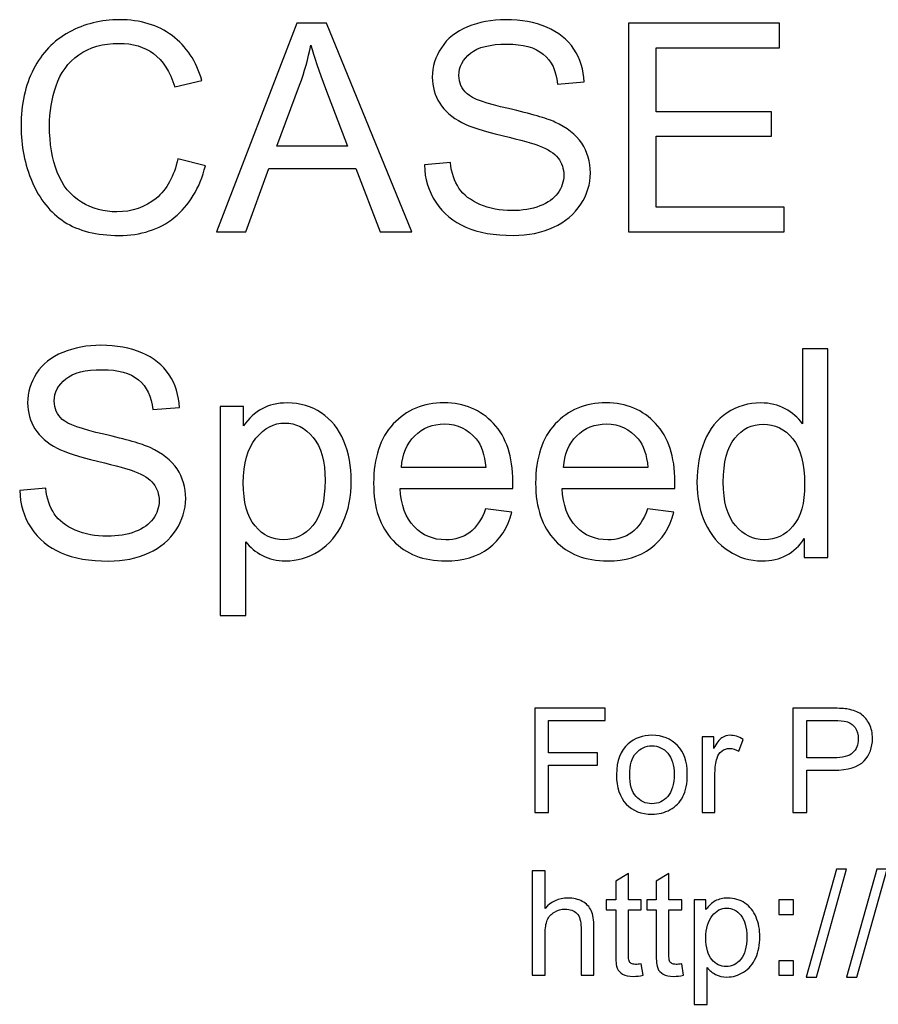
# Model space of a CAD drawing. Header units: inches. Extents: x -3.1 to 14.9, y -9.8 to 5.5.
# Tile 37 of 56: x 7.4 to 8.4, y 4.4 to 5.5. Entities that reach past the tile are written whole.
import ezdxf

# ---------------------------------------------------------------- set-up
doc = ezdxf.new("R2010")
doc.units = ezdxf.units.IN
doc.header["$MEASUREMENT"] = 0
doc.layers.add('Layer 1', color=7, linetype='Continuous')

msp = doc.modelspace()

# ---------------------------------------------------------------- linework, layer by layer
at = {"layer": 'Layer 1', "color": 250}
for points, knots in [([(7.6258, 5.3699), (7.6258, 5.3699), (7.6574, 5.3619), (7.6574, 5.3619), (7.6574, 5.3619), (7.6508, 5.3361), (7.6389, 5.3163), (7.6217, 5.3026), (7.6217, 5.3026), (7.6045, 5.289), (7.5835, 5.2822), (7.5586, 5.2822), (7.5586, 5.2822), (7.5329, 5.2822), (7.512, 5.2874), (7.4959, 5.2979), (7.4959, 5.2979), (7.4798, 5.3084), (7.4675, 5.3236), (7.4591, 5.3434), (7.4591, 5.3434), (7.4507, 5.3633), (7.4465, 5.3846), (7.4465, 5.4074), (7.4465, 5.4074), (7.4465, 5.4322), (7.4512, 5.4539), (7.4607, 5.4724), (7.4607, 5.4724), (7.4702, 5.4909), (7.4837, 5.5049), (7.5013, 5.5146), (7.5013, 5.5146), (7.5188, 5.5242), (7.538, 5.5289), (7.5591, 5.5289), (7.5591, 5.5289), (7.583, 5.5289), (7.603, 5.5229), (7.6193, 5.5107), (7.6193, 5.5107), (7.6356, 5.4986), (7.6469, 5.4815), (7.6533, 5.4594), (7.6533, 5.4594), (7.6533, 5.4594), (7.6223, 5.4521), (7.6223, 5.4521), (7.6223, 5.4521), (7.6167, 5.4695), (7.6087, 5.4821), (7.5981, 5.4901), (7.5981, 5.4901), (7.5876, 5.498), (7.5744, 5.5019), (7.5584, 5.5019), (7.5584, 5.5019), (7.5401, 5.5019), (7.5248, 5.4976), (7.5125, 5.4888), (7.5125, 5.4888), (7.5001, 5.4799), (7.4915, 5.4682), (7.4865, 5.4533), (7.4865, 5.4533), (7.4815, 5.4386), (7.479, 5.4233), (7.479, 5.4076), (7.479, 5.4076), (7.479, 5.3872), (7.482, 5.3696), (7.4879, 5.3544), (7.4879, 5.3544), (7.4938, 5.3393), (7.503, 5.3279), (7.5155, 5.3204), (7.5155, 5.3204), (7.528, 5.3129), (7.5415, 5.3092), (7.556, 5.3092), (7.556, 5.3092), (7.5737, 5.3092), (7.5886, 5.3143), (7.6009, 5.3245), (7.6009, 5.3245), (7.6132, 5.3347), (7.6215, 5.3499), (7.6258, 5.3699)], [0, 0, 0, 0, 0.043478, 0.043478, 0.043478, 0.043478, 0.086957, 0.086957, 0.086957, 0.086957, 0.130435, 0.130435, 0.130435, 0.130435, 0.173913, 0.173913, 0.173913, 0.173913, 0.217391, 0.217391, 0.217391, 0.217391, 0.26087, 0.26087, 0.26087, 0.26087, 0.304348, 0.304348, 0.304348, 0.304348, 0.347826, 0.347826, 0.347826, 0.347826, 0.391304, 0.391304, 0.391304, 0.391304, 0.434783, 0.434783, 0.434783, 0.434783, 0.478261, 0.478261, 0.478261, 0.478261, 0.521739, 0.521739, 0.521739, 0.521739, 0.565217, 0.565217, 0.565217, 0.565217, 0.608696, 0.608696, 0.608696, 0.608696, 0.652174, 0.652174, 0.652174, 0.652174, 0.695652, 0.695652, 0.695652, 0.695652, 0.73913, 0.73913, 0.73913, 0.73913, 0.782609, 0.782609, 0.782609, 0.782609, 0.826087, 0.826087, 0.826087, 0.826087, 0.869565, 0.869565, 0.869565, 0.869565, 0.913043, 0.913043, 0.913043, 0.913043, 1, 1, 1, 1]), ([(7.9079, 5.3629), (7.9079, 5.3629), (7.9377, 5.3656), (7.9377, 5.3656), (7.9377, 5.3656), (7.9391, 5.3536), (7.9424, 5.3438), (7.9475, 5.3362), (7.9475, 5.3362), (7.9527, 5.3285), (7.9607, 5.3223), (7.9715, 5.3176), (7.9715, 5.3176), (7.9824, 5.3129), (7.9946, 5.3106), (8.0081, 5.3106), (8.0081, 5.3106), (8.0202, 5.3106), (8.0308, 5.3123), (8.04, 5.3159), (8.04, 5.3159), (8.0493, 5.3195), (8.0561, 5.3244), (8.0606, 5.3306), (8.0606, 5.3306), (8.0651, 5.3369), (8.0674, 5.3437), (8.0674, 5.3511), (8.0674, 5.3511), (8.0674, 5.3586), (8.0653, 5.3651), (8.0609, 5.3707), (8.0609, 5.3707), (8.0565, 5.3763), (8.0494, 5.3809), (8.0394, 5.3847), (8.0394, 5.3847), (8.033, 5.3872), (8.0189, 5.3911), (7.9969, 5.3964), (7.9969, 5.3964), (7.975, 5.4017), (7.9596, 5.4066), (7.9509, 5.4113), (7.9509, 5.4113), (7.9395, 5.4172), (7.931, 5.4247), (7.9254, 5.4335), (7.9254, 5.4335), (7.9198, 5.4423), (7.917, 5.4522), (7.917, 5.4632), (7.917, 5.4632), (7.917, 5.4752), (7.9204, 5.4865), (7.9273, 5.4969), (7.9273, 5.4969), (7.9341, 5.5074), (7.9441, 5.5154), (7.9572, 5.5208), (7.9572, 5.5208), (7.9704, 5.5262), (7.9849, 5.5289), (8.001, 5.5289), (8.001, 5.5289), (8.0187, 5.5289), (8.0343, 5.5261), (8.0478, 5.5204), (8.0478, 5.5204), (8.0613, 5.5147), (8.0717, 5.5063), (8.079, 5.4953), (8.079, 5.4953), (8.0862, 5.4842), (8.0901, 5.4717), (8.0907, 5.4577), (8.0907, 5.4577), (8.0907, 5.4577), (8.0604, 5.4554), (8.0604, 5.4554), (8.0604, 5.4554), (8.0588, 5.4704), (8.0533, 5.4819), (8.0439, 5.4896), (8.0439, 5.4896), (8.0345, 5.4973), (8.0206, 5.5011), (8.0023, 5.5011), (8.0023, 5.5011), (7.9832, 5.5011), (7.9693, 5.4976), (7.9605, 5.4906), (7.9605, 5.4906), (7.9518, 5.4836), (7.9474, 5.4752), (7.9474, 5.4653), (7.9474, 5.4653), (7.9474, 5.4567), (7.9505, 5.4497), (7.9567, 5.4442), (7.9567, 5.4442), (7.9628, 5.4386), (7.9786, 5.4329), (8.0043, 5.4272), (8.0043, 5.4272), (8.03, 5.4213), (8.0476, 5.4163), (8.0571, 5.4119), (8.0571, 5.4119), (8.071, 5.4055), (8.0813, 5.3974), (8.0879, 5.3876), (8.0879, 5.3876), (8.0945, 5.3778), (8.0978, 5.3664), (8.0978, 5.3537), (8.0978, 5.3537), (8.0978, 5.3409), (8.0942, 5.329), (8.0869, 5.3178), (8.0869, 5.3178), (8.0796, 5.3066), (8.0692, 5.2978), (8.0556, 5.2916), (8.0556, 5.2916), (8.042, 5.2853), (8.0266, 5.2822), (8.0096, 5.2822), (8.0096, 5.2822), (7.988, 5.2822), (7.9699, 5.2853), (7.9554, 5.2917), (7.9554, 5.2917), (7.9408, 5.2979), (7.9293, 5.3074), (7.921, 5.3201), (7.921, 5.3201), (7.9127, 5.3327), (7.9083, 5.347), (7.9079, 5.3629)], [0, 0, 0, 0, 0.027778, 0.027778, 0.027778, 0.027778, 0.055556, 0.055556, 0.055556, 0.055556, 0.083333, 0.083333, 0.083333, 0.083333, 0.111111, 0.111111, 0.111111, 0.111111, 0.138889, 0.138889, 0.138889, 0.138889, 0.166667, 0.166667, 0.166667, 0.166667, 0.194444, 0.194444, 0.194444, 0.194444, 0.222222, 0.222222, 0.222222, 0.222222, 0.25, 0.25, 0.25, 0.25, 0.277778, 0.277778, 0.277778, 0.277778, 0.305556, 0.305556, 0.305556, 0.305556, 0.333333, 0.333333, 0.333333, 0.333333, 0.361111, 0.361111, 0.361111, 0.361111, 0.388889, 0.388889, 0.388889, 0.388889, 0.416667, 0.416667, 0.416667, 0.416667, 0.444444, 0.444444, 0.444444, 0.444444, 0.472222, 0.472222, 0.472222, 0.472222, 0.5, 0.5, 0.5, 0.5, 0.527778, 0.527778, 0.527778, 0.527778, 0.555556, 0.555556, 0.555556, 0.555556, 0.583333, 0.583333, 0.583333, 0.583333, 0.611111, 0.611111, 0.611111, 0.611111, 0.638889, 0.638889, 0.638889, 0.638889, 0.666667, 0.666667, 0.666667, 0.666667, 0.694444, 0.694444, 0.694444, 0.694444, 0.722222, 0.722222, 0.722222, 0.722222, 0.75, 0.75, 0.75, 0.75, 0.777778, 0.777778, 0.777778, 0.777778, 0.805556, 0.805556, 0.805556, 0.805556, 0.833333, 0.833333, 0.833333, 0.833333, 0.861111, 0.861111, 0.861111, 0.861111, 0.888889, 0.888889, 0.888889, 0.888889, 0.916667, 0.916667, 0.916667, 0.916667, 0.944444, 0.944444, 0.944444, 0.944444, 1, 1, 1, 1]), ([(7.6701, 5.2863), (7.6701, 5.2863), (7.7618, 5.5249), (7.7618, 5.5249), (7.7618, 5.5249), (7.7618, 5.5249), (7.7958, 5.5249), (7.7958, 5.5249), (7.7958, 5.5249), (7.7958, 5.5249), (7.8934, 5.2863), (7.8934, 5.2863), (7.8934, 5.2863), (7.8934, 5.2863), (7.8574, 5.2863), (7.8574, 5.2863), (7.8574, 5.2863), (7.8574, 5.2863), (7.8296, 5.3586), (7.8296, 5.3586), (7.8296, 5.3586), (7.8296, 5.3586), (7.7298, 5.3586), (7.7298, 5.3586), (7.7298, 5.3586), (7.7298, 5.3586), (7.7036, 5.2863), (7.7036, 5.2863), (7.7036, 5.2863), (7.7036, 5.2863), (7.6701, 5.2863), (7.6701, 5.2863)], [0, 0, 0, 0, 0.111111, 0.111111, 0.111111, 0.111111, 0.222222, 0.222222, 0.222222, 0.222222, 0.333333, 0.333333, 0.333333, 0.333333, 0.444444, 0.444444, 0.444444, 0.444444, 0.555556, 0.555556, 0.555556, 0.555556, 0.666667, 0.666667, 0.666667, 0.666667, 0.777778, 0.777778, 0.777778, 0.777778, 1, 1, 1, 1]), ([(8.1416, 5.2863), (8.1416, 5.2863), (8.1416, 5.5249), (8.1416, 5.5249), (8.1416, 5.5249), (8.1416, 5.5249), (8.3141, 5.5249), (8.3141, 5.5249), (8.3141, 5.5249), (8.3141, 5.5249), (8.3141, 5.4967), (8.3141, 5.4967), (8.3141, 5.4967), (8.3141, 5.4967), (8.1732, 5.4967), (8.1732, 5.4967), (8.1732, 5.4967), (8.1732, 5.4967), (8.1732, 5.4237), (8.1732, 5.4237), (8.1732, 5.4237), (8.1732, 5.4237), (8.3052, 5.4237), (8.3052, 5.4237), (8.3052, 5.4237), (8.3052, 5.4237), (8.3052, 5.3957), (8.3052, 5.3957), (8.3052, 5.3957), (8.3052, 5.3957), (8.1732, 5.3957), (8.1732, 5.3957), (8.1732, 5.3957), (8.1732, 5.3957), (8.1732, 5.3144), (8.1732, 5.3144), (8.1732, 5.3144), (8.1732, 5.3144), (8.3197, 5.3144), (8.3197, 5.3144), (8.3197, 5.3144), (8.3197, 5.3144), (8.3197, 5.2863), (8.3197, 5.2863), (8.3197, 5.2863), (8.3197, 5.2863), (8.1416, 5.2863), (8.1416, 5.2863)], [0, 0, 0, 0, 0.076923, 0.076923, 0.076923, 0.076923, 0.153846, 0.153846, 0.153846, 0.153846, 0.230769, 0.230769, 0.230769, 0.230769, 0.307692, 0.307692, 0.307692, 0.307692, 0.384615, 0.384615, 0.384615, 0.384615, 0.461538, 0.461538, 0.461538, 0.461538, 0.538462, 0.538462, 0.538462, 0.538462, 0.615385, 0.615385, 0.615385, 0.615385, 0.692308, 0.692308, 0.692308, 0.692308, 0.769231, 0.769231, 0.769231, 0.769231, 0.846154, 0.846154, 0.846154, 0.846154, 1, 1, 1, 1]), ([(7.7389, 5.3843), (7.7389, 5.3843), (7.8199, 5.3843), (7.8199, 5.3843), (7.8199, 5.3843), (7.8199, 5.3843), (7.7949, 5.4503), (7.7949, 5.4503), (7.7949, 5.4503), (7.7874, 5.4704), (7.7817, 5.4869), (7.778, 5.4998), (7.778, 5.4998), (7.775, 5.4845), (7.7707, 5.4693), (7.7651, 5.4542), (7.7651, 5.4542), (7.7651, 5.4542), (7.7389, 5.3843), (7.7389, 5.3843)], [0, 0, 0, 0, 0.166667, 0.166667, 0.166667, 0.166667, 0.333333, 0.333333, 0.333333, 0.333333, 0.5, 0.5, 0.5, 0.5, 0.666667, 0.666667, 0.666667, 0.666667, 1, 1, 1, 1]), ([(7.4449, 4.9906), (7.4449, 4.9906), (7.4746, 4.9932), (7.4746, 4.9932), (7.4746, 4.9932), (7.476, 4.9812), (7.4793, 4.9714), (7.4845, 4.9638), (7.4845, 4.9638), (7.4896, 4.9561), (7.4976, 4.9499), (7.5085, 4.9452), (7.5085, 4.9452), (7.5193, 4.9405), (7.5315, 4.9382), (7.5451, 4.9382), (7.5451, 4.9382), (7.5571, 4.9382), (7.5678, 4.9399), (7.577, 4.9435), (7.577, 4.9435), (7.5862, 4.9471), (7.5931, 4.952), (7.5976, 4.9582), (7.5976, 4.9582), (7.6021, 4.9645), (7.6044, 4.9713), (7.6044, 4.9787), (7.6044, 4.9787), (7.6044, 4.9862), (7.6022, 4.9927), (7.5978, 4.9983), (7.5978, 4.9983), (7.5935, 5.0039), (7.5863, 5.0086), (7.5764, 5.0123), (7.5764, 5.0123), (7.5699, 5.0148), (7.5558, 5.0187), (7.5339, 5.024), (7.5339, 5.024), (7.512, 5.0293), (7.4966, 5.0342), (7.4878, 5.0389), (7.4878, 5.0389), (7.4764, 5.0448), (7.4679, 5.0523), (7.4623, 5.0611), (7.4623, 5.0611), (7.4568, 5.0699), (7.454, 5.0798), (7.454, 5.0908), (7.454, 5.0908), (7.454, 5.1028), (7.4574, 5.1141), (7.4642, 5.1246), (7.4642, 5.1246), (7.471, 5.1351), (7.481, 5.143), (7.4941, 5.1484), (7.4941, 5.1484), (7.5073, 5.1538), (7.5219, 5.1566), (7.5379, 5.1566), (7.5379, 5.1566), (7.5556, 5.1566), (7.5712, 5.1537), (7.5848, 5.148), (7.5848, 5.148), (7.5983, 5.1423), (7.6086, 5.1339), (7.6159, 5.1229), (7.6159, 5.1229), (7.6231, 5.1118), (7.6271, 5.0993), (7.6276, 5.0853), (7.6276, 5.0853), (7.6276, 5.0853), (7.5974, 5.083), (7.5974, 5.083), (7.5974, 5.083), (7.5957, 5.0981), (7.5902, 5.1095), (7.5808, 5.1172), (7.5808, 5.1172), (7.5714, 5.1249), (7.5576, 5.1287), (7.5393, 5.1287), (7.5393, 5.1287), (7.5201, 5.1287), (7.5063, 5.1252), (7.4975, 5.1182), (7.4975, 5.1182), (7.4888, 5.1112), (7.4844, 5.1028), (7.4844, 5.0929), (7.4844, 5.0929), (7.4844, 5.0843), (7.4875, 5.0773), (7.4936, 5.0718), (7.4936, 5.0718), (7.4998, 5.0662), (7.5156, 5.0606), (7.5413, 5.0548), (7.5413, 5.0548), (7.5669, 5.0489), (7.5845, 5.0439), (7.5941, 5.0396), (7.5941, 5.0396), (7.608, 5.0331), (7.6183, 5.025), (7.6249, 5.0152), (7.6249, 5.0152), (7.6315, 5.0054), (7.6348, 4.9941), (7.6348, 4.9813), (7.6348, 4.9813), (7.6348, 4.9686), (7.6311, 4.9566), (7.6239, 4.9454), (7.6239, 4.9454), (7.6166, 4.9342), (7.6061, 4.9254), (7.5925, 4.9192), (7.5925, 4.9192), (7.5789, 4.9129), (7.5636, 4.9098), (7.5466, 4.9098), (7.5466, 4.9098), (7.525, 4.9098), (7.5069, 4.9129), (7.4923, 4.9193), (7.4923, 4.9193), (7.4777, 4.9256), (7.4663, 4.935), (7.4579, 4.9477), (7.4579, 4.9477), (7.4496, 4.9603), (7.4453, 4.9746), (7.4449, 4.9906)], [0, 0, 0, 0, 0.027778, 0.027778, 0.027778, 0.027778, 0.055556, 0.055556, 0.055556, 0.055556, 0.083333, 0.083333, 0.083333, 0.083333, 0.111111, 0.111111, 0.111111, 0.111111, 0.138889, 0.138889, 0.138889, 0.138889, 0.166667, 0.166667, 0.166667, 0.166667, 0.194444, 0.194444, 0.194444, 0.194444, 0.222222, 0.222222, 0.222222, 0.222222, 0.25, 0.25, 0.25, 0.25, 0.277778, 0.277778, 0.277778, 0.277778, 0.305556, 0.305556, 0.305556, 0.305556, 0.333333, 0.333333, 0.333333, 0.333333, 0.361111, 0.361111, 0.361111, 0.361111, 0.388889, 0.388889, 0.388889, 0.388889, 0.416667, 0.416667, 0.416667, 0.416667, 0.444444, 0.444444, 0.444444, 0.444444, 0.472222, 0.472222, 0.472222, 0.472222, 0.5, 0.5, 0.5, 0.5, 0.527778, 0.527778, 0.527778, 0.527778, 0.555556, 0.555556, 0.555556, 0.555556, 0.583333, 0.583333, 0.583333, 0.583333, 0.611111, 0.611111, 0.611111, 0.611111, 0.638889, 0.638889, 0.638889, 0.638889, 0.666667, 0.666667, 0.666667, 0.666667, 0.694444, 0.694444, 0.694444, 0.694444, 0.722222, 0.722222, 0.722222, 0.722222, 0.75, 0.75, 0.75, 0.75, 0.777778, 0.777778, 0.777778, 0.777778, 0.805556, 0.805556, 0.805556, 0.805556, 0.833333, 0.833333, 0.833333, 0.833333, 0.861111, 0.861111, 0.861111, 0.861111, 0.888889, 0.888889, 0.888889, 0.888889, 0.916667, 0.916667, 0.916667, 0.916667, 0.944444, 0.944444, 0.944444, 0.944444, 1, 1, 1, 1]), ([(8.3425, 4.9139), (8.3425, 4.9139), (8.3425, 4.9357), (8.3425, 4.9357), (8.3425, 4.9357), (8.3315, 4.9186), (8.3154, 4.91), (8.2941, 4.91), (8.2941, 4.91), (8.2804, 4.91), (8.2677, 4.9138), (8.2561, 4.9214), (8.2561, 4.9214), (8.2446, 4.9289), (8.2356, 4.9396), (8.2293, 4.9532), (8.2293, 4.9532), (8.2229, 4.9668), (8.2198, 4.9824), (8.2198, 5.0002), (8.2198, 5.0002), (8.2198, 5.0174), (8.2226, 5.0331), (8.2284, 5.0471), (8.2284, 5.0471), (8.2341, 5.0612), (8.2428, 5.0719), (8.2543, 5.0794), (8.2543, 5.0794), (8.2658, 5.0869), (8.2786, 5.0907), (8.2929, 5.0907), (8.2929, 5.0907), (8.3033, 5.0907), (8.3125, 5.0884), (8.3206, 5.0841), (8.3206, 5.0841), (8.3288, 5.0797), (8.3354, 5.0739), (8.3405, 5.0669), (8.3405, 5.0669), (8.3405, 5.0669), (8.3405, 5.1525), (8.3405, 5.1525), (8.3405, 5.1525), (8.3405, 5.1525), (8.3696, 5.1525), (8.3696, 5.1525), (8.3696, 5.1525), (8.3696, 5.1525), (8.3696, 4.9139), (8.3696, 4.9139), (8.3696, 4.9139), (8.3696, 4.9139), (8.3425, 4.9139), (8.3425, 4.9139)], [0, 0, 0, 0, 0.066667, 0.066667, 0.066667, 0.066667, 0.133333, 0.133333, 0.133333, 0.133333, 0.2, 0.2, 0.2, 0.2, 0.266667, 0.266667, 0.266667, 0.266667, 0.333333, 0.333333, 0.333333, 0.333333, 0.4, 0.4, 0.4, 0.4, 0.466667, 0.466667, 0.466667, 0.466667, 0.533333, 0.533333, 0.533333, 0.533333, 0.6, 0.6, 0.6, 0.6, 0.666667, 0.666667, 0.666667, 0.666667, 0.733333, 0.733333, 0.733333, 0.733333, 0.8, 0.8, 0.8, 0.8, 0.866667, 0.866667, 0.866667, 0.866667, 1, 1, 1, 1]), ([(7.6742, 4.8477), (7.6742, 4.8477), (7.6742, 5.0867), (7.6742, 5.0867), (7.6742, 5.0867), (7.6742, 5.0867), (7.7009, 5.0867), (7.7009, 5.0867), (7.7009, 5.0867), (7.7009, 5.0867), (7.7009, 5.0643), (7.7009, 5.0643), (7.7009, 5.0643), (7.7071, 5.0731), (7.7143, 5.0797), (7.7222, 5.0841), (7.7222, 5.0841), (7.7301, 5.0884), (7.7397, 5.0907), (7.751, 5.0907), (7.751, 5.0907), (7.7658, 5.0907), (7.7788, 5.0868), (7.79, 5.0793), (7.79, 5.0793), (7.8014, 5.0717), (7.8099, 5.0609), (7.8156, 5.0471), (7.8156, 5.0471), (7.8214, 5.0333), (7.8243, 5.0181), (7.8243, 5.0016), (7.8243, 5.0016), (7.8243, 4.9839), (7.8211, 4.968), (7.8147, 4.9538), (7.8147, 4.9538), (7.8084, 4.9397), (7.7991, 4.9288), (7.787, 4.9213), (7.787, 4.9213), (7.7749, 4.9138), (7.7622, 4.91), (7.7489, 4.91), (7.7489, 4.91), (7.7391, 4.91), (7.7304, 4.9121), (7.7226, 4.9162), (7.7226, 4.9162), (7.7148, 4.9203), (7.7085, 4.9255), (7.7035, 4.9318), (7.7035, 4.9318), (7.7035, 4.9318), (7.7035, 4.8477), (7.7035, 4.8477), (7.7035, 4.8477), (7.7035, 4.8477), (7.6742, 4.8477), (7.6742, 4.8477)], [0, 0, 0, 0, 0.0625, 0.0625, 0.0625, 0.0625, 0.125, 0.125, 0.125, 0.125, 0.1875, 0.1875, 0.1875, 0.1875, 0.25, 0.25, 0.25, 0.25, 0.3125, 0.3125, 0.3125, 0.3125, 0.375, 0.375, 0.375, 0.375, 0.4375, 0.4375, 0.4375, 0.4375, 0.5, 0.5, 0.5, 0.5, 0.5625, 0.5625, 0.5625, 0.5625, 0.625, 0.625, 0.625, 0.625, 0.6875, 0.6875, 0.6875, 0.6875, 0.75, 0.75, 0.75, 0.75, 0.8125, 0.8125, 0.8125, 0.8125, 0.875, 0.875, 0.875, 0.875, 1, 1, 1, 1]), ([(7.9779, 4.9696), (7.9779, 4.9696), (8.0081, 4.9658), (8.0081, 4.9658), (8.0081, 4.9658), (8.0034, 4.9481), (7.9945, 4.9344), (7.9816, 4.9246), (7.9816, 4.9246), (7.9687, 4.9149), (7.9522, 4.91), (7.9321, 4.91), (7.9321, 4.91), (7.9069, 4.91), (7.8868, 4.9178), (7.872, 4.9333), (7.872, 4.9333), (7.8572, 4.9489), (7.8498, 4.9707), (7.8498, 4.9988), (7.8498, 4.9988), (7.8498, 5.0279), (7.8573, 5.0505), (7.8723, 5.0666), (7.8723, 5.0666), (7.8873, 5.0826), (7.9066, 5.0907), (7.9305, 5.0907), (7.9305, 5.0907), (7.9536, 5.0907), (7.9725, 5.0828), (7.9871, 5.0671), (7.9871, 5.0671), (8.0018, 5.0513), (8.0091, 5.0292), (8.0091, 5.0007), (8.0091, 5.0007), (8.0091, 4.9989), (8.0091, 4.9963), (8.009, 4.9928), (8.009, 4.9928), (8.009, 4.9928), (7.8801, 4.9928), (7.8801, 4.9928), (7.8801, 4.9928), (7.8811, 4.9738), (7.8865, 4.9593), (7.8962, 4.9492), (7.8962, 4.9492), (7.9059, 4.9391), (7.9179, 4.9341), (7.9323, 4.9341), (7.9323, 4.9341), (7.943, 4.9341), (7.9522, 4.9369), (7.9598, 4.9426), (7.9598, 4.9426), (7.9674, 4.9482), (7.9734, 4.9572), (7.9779, 4.9696)], [0, 0, 0, 0, 0.0625, 0.0625, 0.0625, 0.0625, 0.125, 0.125, 0.125, 0.125, 0.1875, 0.1875, 0.1875, 0.1875, 0.25, 0.25, 0.25, 0.25, 0.3125, 0.3125, 0.3125, 0.3125, 0.375, 0.375, 0.375, 0.375, 0.4375, 0.4375, 0.4375, 0.4375, 0.5, 0.5, 0.5, 0.5, 0.5625, 0.5625, 0.5625, 0.5625, 0.625, 0.625, 0.625, 0.625, 0.6875, 0.6875, 0.6875, 0.6875, 0.75, 0.75, 0.75, 0.75, 0.8125, 0.8125, 0.8125, 0.8125, 0.875, 0.875, 0.875, 0.875, 1, 1, 1, 1]), ([(8.1633, 4.9696), (8.1633, 4.9696), (8.1935, 4.9658), (8.1935, 4.9658), (8.1935, 4.9658), (8.1888, 4.9481), (8.1799, 4.9344), (8.167, 4.9246), (8.167, 4.9246), (8.1541, 4.9149), (8.1376, 4.91), (8.1175, 4.91), (8.1175, 4.91), (8.0923, 4.91), (8.0722, 4.9178), (8.0574, 4.9333), (8.0574, 4.9333), (8.0426, 4.9489), (8.0352, 4.9707), (8.0352, 4.9988), (8.0352, 4.9988), (8.0352, 5.0279), (8.0427, 5.0505), (8.0576, 5.0666), (8.0576, 5.0666), (8.0726, 5.0826), (8.092, 5.0907), (8.1159, 5.0907), (8.1159, 5.0907), (8.139, 5.0907), (8.1579, 5.0828), (8.1725, 5.0671), (8.1725, 5.0671), (8.1872, 5.0513), (8.1945, 5.0292), (8.1945, 5.0007), (8.1945, 5.0007), (8.1945, 4.9989), (8.1945, 4.9963), (8.1944, 4.9928), (8.1944, 4.9928), (8.1944, 4.9928), (8.0655, 4.9928), (8.0655, 4.9928), (8.0655, 4.9928), (8.0665, 4.9738), (8.0719, 4.9593), (8.0816, 4.9492), (8.0816, 4.9492), (8.0913, 4.9391), (8.1033, 4.9341), (8.1177, 4.9341), (8.1177, 4.9341), (8.1284, 4.9341), (8.1376, 4.9369), (8.1452, 4.9426), (8.1452, 4.9426), (8.1528, 4.9482), (8.1588, 4.9572), (8.1633, 4.9696)], [0, 0, 0, 0, 0.0625, 0.0625, 0.0625, 0.0625, 0.125, 0.125, 0.125, 0.125, 0.1875, 0.1875, 0.1875, 0.1875, 0.25, 0.25, 0.25, 0.25, 0.3125, 0.3125, 0.3125, 0.3125, 0.375, 0.375, 0.375, 0.375, 0.4375, 0.4375, 0.4375, 0.4375, 0.5, 0.5, 0.5, 0.5, 0.5625, 0.5625, 0.5625, 0.5625, 0.625, 0.625, 0.625, 0.625, 0.6875, 0.6875, 0.6875, 0.6875, 0.75, 0.75, 0.75, 0.75, 0.8125, 0.8125, 0.8125, 0.8125, 0.875, 0.875, 0.875, 0.875, 1, 1, 1, 1]), ([(7.7007, 4.9993), (7.7007, 4.9771), (7.7052, 4.9607), (7.7142, 4.95), (7.7142, 4.95), (7.7232, 4.9394), (7.7341, 4.9341), (7.7469, 4.9341), (7.7469, 4.9341), (7.7599, 4.9341), (7.7711, 4.9396), (7.7804, 4.9506), (7.7804, 4.9506), (7.7896, 4.9616), (7.7943, 4.9787), (7.7943, 5.0018), (7.7943, 5.0018), (7.7943, 5.0238), (7.7898, 5.0403), (7.7807, 5.0513), (7.7807, 5.0513), (7.7716, 5.0622), (7.7608, 5.0677), (7.7483, 5.0677), (7.7483, 5.0677), (7.7358, 5.0677), (7.7247, 5.0619), (7.7151, 5.0502), (7.7151, 5.0502), (7.7055, 5.0386), (7.7007, 5.0216), (7.7007, 4.9993)], [0, 0, 0, 0, 0.111111, 0.111111, 0.111111, 0.111111, 0.222222, 0.222222, 0.222222, 0.222222, 0.333333, 0.333333, 0.333333, 0.333333, 0.444444, 0.444444, 0.444444, 0.444444, 0.555556, 0.555556, 0.555556, 0.555556, 0.666667, 0.666667, 0.666667, 0.666667, 0.777778, 0.777778, 0.777778, 0.777778, 1, 1, 1, 1]), ([(7.8817, 5.0169), (7.8817, 5.0169), (7.9782, 5.0169), (7.9782, 5.0169), (7.9782, 5.0169), (7.9769, 5.0314), (7.9732, 5.0424), (7.9671, 5.0496), (7.9671, 5.0496), (7.9578, 5.0609), (7.9457, 5.0666), (7.9309, 5.0666), (7.9309, 5.0666), (7.9174, 5.0666), (7.9061, 5.0621), (7.8969, 5.0531), (7.8969, 5.0531), (7.8878, 5.0441), (7.8827, 5.032), (7.8817, 5.0169)], [0, 0, 0, 0, 0.166667, 0.166667, 0.166667, 0.166667, 0.333333, 0.333333, 0.333333, 0.333333, 0.5, 0.5, 0.5, 0.5, 0.666667, 0.666667, 0.666667, 0.666667, 1, 1, 1, 1]), ([(8.0671, 5.0169), (8.0671, 5.0169), (8.1636, 5.0169), (8.1636, 5.0169), (8.1636, 5.0169), (8.1623, 5.0314), (8.1586, 5.0424), (8.1525, 5.0496), (8.1525, 5.0496), (8.1432, 5.0609), (8.1311, 5.0666), (8.1163, 5.0666), (8.1163, 5.0666), (8.1028, 5.0666), (8.0915, 5.0621), (8.0823, 5.0531), (8.0823, 5.0531), (8.0731, 5.0441), (8.0681, 5.032), (8.0671, 5.0169)], [0, 0, 0, 0, 0.166667, 0.166667, 0.166667, 0.166667, 0.333333, 0.333333, 0.333333, 0.333333, 0.5, 0.5, 0.5, 0.5, 0.666667, 0.666667, 0.666667, 0.666667, 1, 1, 1, 1]), ([(8.2499, 5.0002), (8.2499, 4.978), (8.2545, 4.9614), (8.2639, 4.9505), (8.2639, 4.9505), (8.2732, 4.9396), (8.2842, 4.9341), (8.2969, 4.9341), (8.2969, 4.9341), (8.3097, 4.9341), (8.3206, 4.9393), (8.3295, 4.9498), (8.3295, 4.9498), (8.3385, 4.9602), (8.343, 4.9762), (8.343, 4.9977), (8.343, 4.9977), (8.343, 5.0214), (8.3384, 5.0387), (8.3293, 5.0498), (8.3293, 5.0498), (8.3202, 5.0609), (8.309, 5.0664), (8.2956, 5.0664), (8.2956, 5.0664), (8.2826, 5.0664), (8.2717, 5.0611), (8.263, 5.0504), (8.263, 5.0504), (8.2543, 5.0398), (8.2499, 5.0231), (8.2499, 5.0002)], [0, 0, 0, 0, 0.111111, 0.111111, 0.111111, 0.111111, 0.222222, 0.222222, 0.222222, 0.222222, 0.333333, 0.333333, 0.333333, 0.333333, 0.444444, 0.444444, 0.444444, 0.444444, 0.555556, 0.555556, 0.555556, 0.555556, 0.666667, 0.666667, 0.666667, 0.666667, 0.777778, 0.777778, 0.777778, 0.777778, 1, 1, 1, 1]), ([(8.0341, 4.6222), (8.0341, 4.6222), (8.0341, 4.7415), (8.0341, 4.7415), (8.0341, 4.7415), (8.0341, 4.7415), (8.1146, 4.7415), (8.1146, 4.7415), (8.1146, 4.7415), (8.1146, 4.7415), (8.1146, 4.7275), (8.1146, 4.7275), (8.1146, 4.7275), (8.1146, 4.7275), (8.0499, 4.7275), (8.0499, 4.7275), (8.0499, 4.7275), (8.0499, 4.7275), (8.0499, 4.6905), (8.0499, 4.6905), (8.0499, 4.6905), (8.0499, 4.6905), (8.1059, 4.6905), (8.1059, 4.6905), (8.1059, 4.6905), (8.1059, 4.6905), (8.1059, 4.6764), (8.1059, 4.6764), (8.1059, 4.6764), (8.1059, 4.6764), (8.0499, 4.6764), (8.0499, 4.6764), (8.0499, 4.6764), (8.0499, 4.6764), (8.0499, 4.6222), (8.0499, 4.6222), (8.0499, 4.6222), (8.0499, 4.6222), (8.0341, 4.6222), (8.0341, 4.6222)], [0, 0, 0, 0, 0.090909, 0.090909, 0.090909, 0.090909, 0.181818, 0.181818, 0.181818, 0.181818, 0.272727, 0.272727, 0.272727, 0.272727, 0.363636, 0.363636, 0.363636, 0.363636, 0.454545, 0.454545, 0.454545, 0.454545, 0.545455, 0.545455, 0.545455, 0.545455, 0.636364, 0.636364, 0.636364, 0.636364, 0.727273, 0.727273, 0.727273, 0.727273, 0.818182, 0.818182, 0.818182, 0.818182, 1, 1, 1, 1]), ([(8.3296, 4.6222), (8.3296, 4.6222), (8.3296, 4.7415), (8.3296, 4.7415), (8.3296, 4.7415), (8.3296, 4.7415), (8.3746, 4.7415), (8.3746, 4.7415), (8.3746, 4.7415), (8.3825, 4.7415), (8.3886, 4.7412), (8.3927, 4.7404), (8.3927, 4.7404), (8.3986, 4.7394), (8.4035, 4.7376), (8.4075, 4.7348), (8.4075, 4.7348), (8.4114, 4.7321), (8.4146, 4.7282), (8.417, 4.7233), (8.417, 4.7233), (8.4194, 4.7184), (8.4206, 4.713), (8.4206, 4.707), (8.4206, 4.707), (8.4206, 4.6969), (8.4174, 4.6883), (8.411, 4.6813), (8.411, 4.6813), (8.4045, 4.6743), (8.3928, 4.6707), (8.376, 4.6707), (8.376, 4.6707), (8.376, 4.6707), (8.3454, 4.6707), (8.3454, 4.6707), (8.3454, 4.6707), (8.3454, 4.6707), (8.3454, 4.6222), (8.3454, 4.6222), (8.3454, 4.6222), (8.3454, 4.6222), (8.3296, 4.6222), (8.3296, 4.6222)], [0, 0, 0, 0, 0.083333, 0.083333, 0.083333, 0.083333, 0.166667, 0.166667, 0.166667, 0.166667, 0.25, 0.25, 0.25, 0.25, 0.333333, 0.333333, 0.333333, 0.333333, 0.416667, 0.416667, 0.416667, 0.416667, 0.5, 0.5, 0.5, 0.5, 0.583333, 0.583333, 0.583333, 0.583333, 0.666667, 0.666667, 0.666667, 0.666667, 0.75, 0.75, 0.75, 0.75, 0.833333, 0.833333, 0.833333, 0.833333, 1, 1, 1, 1]), ([(8.3454, 4.6848), (8.3454, 4.6848), (8.3762, 4.6848), (8.3762, 4.6848), (8.3762, 4.6848), (8.3864, 4.6848), (8.3937, 4.6867), (8.3979, 4.6905), (8.3979, 4.6905), (8.4022, 4.6943), (8.4044, 4.6997), (8.4044, 4.7065), (8.4044, 4.7065), (8.4044, 4.7115), (8.4031, 4.7158), (8.4006, 4.7194), (8.4006, 4.7194), (8.3981, 4.7229), (8.3947, 4.7253), (8.3906, 4.7264), (8.3906, 4.7264), (8.3879, 4.7271), (8.3831, 4.7275), (8.3759, 4.7275), (8.3759, 4.7275), (8.3759, 4.7275), (8.3454, 4.7275), (8.3454, 4.7275), (8.3454, 4.7275), (8.3454, 4.7275), (8.3454, 4.6848), (8.3454, 4.6848)], [0, 0, 0, 0, 0.111111, 0.111111, 0.111111, 0.111111, 0.222222, 0.222222, 0.222222, 0.222222, 0.333333, 0.333333, 0.333333, 0.333333, 0.444444, 0.444444, 0.444444, 0.444444, 0.555556, 0.555556, 0.555556, 0.555556, 0.666667, 0.666667, 0.666667, 0.666667, 0.777778, 0.777778, 0.777778, 0.777778, 1, 1, 1, 1]), ([(8.1277, 4.6655), (8.1277, 4.6815), (8.1322, 4.6933), (8.1411, 4.701), (8.1411, 4.701), (8.1485, 4.7074), (8.1576, 4.7106), (8.1683, 4.7106), (8.1683, 4.7106), (8.1802, 4.7106), (8.1899, 4.7067), (8.1974, 4.6989), (8.1974, 4.6989), (8.205, 4.6912), (8.2087, 4.6804), (8.2087, 4.6667), (8.2087, 4.6667), (8.2087, 4.6556), (8.2071, 4.6468), (8.2037, 4.6404), (8.2037, 4.6404), (8.2004, 4.6341), (8.1955, 4.6291), (8.1892, 4.6256), (8.1892, 4.6256), (8.1828, 4.6221), (8.1758, 4.6203), (8.1683, 4.6203), (8.1683, 4.6203), (8.1562, 4.6203), (8.1464, 4.6242), (8.1389, 4.6319), (8.1389, 4.6319), (8.1315, 4.6397), (8.1277, 4.6509), (8.1277, 4.6655)], [0, 0, 0, 0, 0.1, 0.1, 0.1, 0.1, 0.2, 0.2, 0.2, 0.2, 0.3, 0.3, 0.3, 0.3, 0.4, 0.4, 0.4, 0.4, 0.5, 0.5, 0.5, 0.5, 0.6, 0.6, 0.6, 0.6, 0.7, 0.7, 0.7, 0.7, 0.8, 0.8, 0.8, 0.8, 1, 1, 1, 1]), ([(8.2257, 4.6222), (8.2257, 4.6222), (8.2257, 4.7087), (8.2257, 4.7087), (8.2257, 4.7087), (8.2257, 4.7087), (8.2389, 4.7087), (8.2389, 4.7087), (8.2389, 4.7087), (8.2389, 4.7087), (8.2389, 4.6956), (8.2389, 4.6956), (8.2389, 4.6956), (8.2423, 4.7017), (8.2454, 4.7057), (8.2482, 4.7077), (8.2482, 4.7077), (8.2511, 4.7096), (8.2542, 4.7106), (8.2576, 4.7106), (8.2576, 4.7106), (8.2626, 4.7106), (8.2676, 4.709), (8.2727, 4.7059), (8.2727, 4.7059), (8.2727, 4.7059), (8.2676, 4.6923), (8.2676, 4.6923), (8.2676, 4.6923), (8.2641, 4.6944), (8.2605, 4.6955), (8.2569, 4.6955), (8.2569, 4.6955), (8.2537, 4.6955), (8.2508, 4.6945), (8.2483, 4.6926), (8.2483, 4.6926), (8.2457, 4.6907), (8.2439, 4.688), (8.2428, 4.6846), (8.2428, 4.6846), (8.2412, 4.6794), (8.2404, 4.6737), (8.2404, 4.6675), (8.2404, 4.6675), (8.2404, 4.6675), (8.2404, 4.6222), (8.2404, 4.6222), (8.2404, 4.6222), (8.2404, 4.6222), (8.2257, 4.6222), (8.2257, 4.6222)], [0, 0, 0, 0, 0.071429, 0.071429, 0.071429, 0.071429, 0.142857, 0.142857, 0.142857, 0.142857, 0.214286, 0.214286, 0.214286, 0.214286, 0.285714, 0.285714, 0.285714, 0.285714, 0.357143, 0.357143, 0.357143, 0.357143, 0.428571, 0.428571, 0.428571, 0.428571, 0.5, 0.5, 0.5, 0.5, 0.571429, 0.571429, 0.571429, 0.571429, 0.642857, 0.642857, 0.642857, 0.642857, 0.714286, 0.714286, 0.714286, 0.714286, 0.785714, 0.785714, 0.785714, 0.785714, 0.857143, 0.857143, 0.857143, 0.857143, 1, 1, 1, 1]), ([(8.1428, 4.6655), (8.1428, 4.6544), (8.1452, 4.6461), (8.1501, 4.6406), (8.1501, 4.6406), (8.1549, 4.6351), (8.161, 4.6323), (8.1683, 4.6323), (8.1683, 4.6323), (8.1756, 4.6323), (8.1816, 4.6351), (8.1864, 4.6406), (8.1864, 4.6406), (8.1912, 4.6462), (8.1937, 4.6546), (8.1937, 4.6659), (8.1937, 4.6659), (8.1937, 4.6766), (8.1912, 4.6847), (8.1864, 4.6902), (8.1864, 4.6902), (8.1815, 4.6957), (8.1755, 4.6985), (8.1683, 4.6985), (8.1683, 4.6985), (8.161, 4.6985), (8.1549, 4.6957), (8.1501, 4.6903), (8.1501, 4.6903), (8.1452, 4.6848), (8.1428, 4.6765), (8.1428, 4.6655)], [0, 0, 0, 0, 0.111111, 0.111111, 0.111111, 0.111111, 0.222222, 0.222222, 0.222222, 0.222222, 0.333333, 0.333333, 0.333333, 0.333333, 0.444444, 0.444444, 0.444444, 0.444444, 0.555556, 0.555556, 0.555556, 0.555556, 0.666667, 0.666667, 0.666667, 0.666667, 0.777778, 0.777778, 0.777778, 0.777778, 1, 1, 1, 1]), ([(8.0314, 4.4361), (8.0314, 4.4361), (8.0314, 4.5554), (8.0314, 4.5554), (8.0314, 4.5554), (8.0314, 4.5554), (8.0461, 4.5554), (8.0461, 4.5554), (8.0461, 4.5554), (8.0461, 4.5554), (8.0461, 4.5126), (8.0461, 4.5126), (8.0461, 4.5126), (8.0529, 4.5205), (8.0615, 4.5244), (8.0719, 4.5244), (8.0719, 4.5244), (8.0783, 4.5244), (8.0839, 4.5232), (8.0886, 4.5206), (8.0886, 4.5206), (8.0933, 4.5181), (8.0967, 4.5146), (8.0988, 4.5102), (8.0988, 4.5102), (8.1008, 4.5057), (8.1018, 4.4993), (8.1018, 4.4908), (8.1018, 4.4908), (8.1018, 4.4908), (8.1018, 4.4361), (8.1018, 4.4361), (8.1018, 4.4361), (8.1018, 4.4361), (8.0871, 4.4361), (8.0871, 4.4361), (8.0871, 4.4361), (8.0871, 4.4361), (8.0871, 4.4908), (8.0871, 4.4908), (8.0871, 4.4908), (8.0871, 4.4981), (8.0856, 4.5035), (8.0824, 4.5068), (8.0824, 4.5068), (8.0792, 4.5101), (8.0747, 4.5118), (8.0689, 4.5118), (8.0689, 4.5118), (8.0646, 4.5118), (8.0605, 4.5107), (8.0567, 4.5084), (8.0567, 4.5084), (8.0528, 4.5062), (8.0501, 4.5031), (8.0485, 4.4993), (8.0485, 4.4993), (8.0469, 4.4954), (8.0461, 4.4901), (8.0461, 4.4833), (8.0461, 4.4833), (8.0461, 4.4833), (8.0461, 4.4361), (8.0461, 4.4361), (8.0461, 4.4361), (8.0461, 4.4361), (8.0314, 4.4361), (8.0314, 4.4361)], [0, 0, 0, 0, 0.055556, 0.055556, 0.055556, 0.055556, 0.111111, 0.111111, 0.111111, 0.111111, 0.166667, 0.166667, 0.166667, 0.166667, 0.222222, 0.222222, 0.222222, 0.222222, 0.277778, 0.277778, 0.277778, 0.277778, 0.333333, 0.333333, 0.333333, 0.333333, 0.388889, 0.388889, 0.388889, 0.388889, 0.444444, 0.444444, 0.444444, 0.444444, 0.5, 0.5, 0.5, 0.5, 0.555556, 0.555556, 0.555556, 0.555556, 0.611111, 0.611111, 0.611111, 0.611111, 0.666667, 0.666667, 0.666667, 0.666667, 0.722222, 0.722222, 0.722222, 0.722222, 0.777778, 0.777778, 0.777778, 0.777778, 0.833333, 0.833333, 0.833333, 0.833333, 0.888889, 0.888889, 0.888889, 0.888889, 1, 1, 1, 1]), ([(8.1561, 4.4492), (8.1561, 4.4492), (8.1582, 4.4362), (8.1582, 4.4362), (8.1582, 4.4362), (8.1541, 4.4354), (8.1504, 4.4349), (8.1471, 4.4349), (8.1471, 4.4349), (8.1418, 4.4349), (8.1377, 4.4357), (8.1347, 4.4374), (8.1347, 4.4374), (8.1318, 4.4391), (8.1298, 4.4413), (8.1286, 4.4441), (8.1286, 4.4441), (8.1274, 4.4468), (8.1268, 4.4526), (8.1268, 4.4614), (8.1268, 4.4614), (8.1268, 4.4614), (8.1268, 4.5111), (8.1268, 4.5111), (8.1268, 4.5111), (8.1268, 4.5111), (8.116, 4.5111), (8.116, 4.5111), (8.116, 4.5111), (8.116, 4.5111), (8.116, 4.5225), (8.116, 4.5225), (8.116, 4.5225), (8.116, 4.5225), (8.1268, 4.5225), (8.1268, 4.5225), (8.1268, 4.5225), (8.1268, 4.5225), (8.1268, 4.5439), (8.1268, 4.5439), (8.1268, 4.5439), (8.1268, 4.5439), (8.1414, 4.5527), (8.1414, 4.5527), (8.1414, 4.5527), (8.1414, 4.5527), (8.1414, 4.5225), (8.1414, 4.5225), (8.1414, 4.5225), (8.1414, 4.5225), (8.1561, 4.5225), (8.1561, 4.5225), (8.1561, 4.5225), (8.1561, 4.5225), (8.1561, 4.5111), (8.1561, 4.5111), (8.1561, 4.5111), (8.1561, 4.5111), (8.1414, 4.5111), (8.1414, 4.5111), (8.1414, 4.5111), (8.1414, 4.5111), (8.1414, 4.4606), (8.1414, 4.4606), (8.1414, 4.4606), (8.1414, 4.4564), (8.1416, 4.4537), (8.1421, 4.4525), (8.1421, 4.4525), (8.1426, 4.4513), (8.1435, 4.4504), (8.1446, 4.4496), (8.1446, 4.4496), (8.1458, 4.4489), (8.1475, 4.4486), (8.1496, 4.4486), (8.1496, 4.4486), (8.1513, 4.4486), (8.1534, 4.4488), (8.1561, 4.4492)], [0, 0, 0, 0, 0.047619, 0.047619, 0.047619, 0.047619, 0.095238, 0.095238, 0.095238, 0.095238, 0.142857, 0.142857, 0.142857, 0.142857, 0.190476, 0.190476, 0.190476, 0.190476, 0.238095, 0.238095, 0.238095, 0.238095, 0.285714, 0.285714, 0.285714, 0.285714, 0.333333, 0.333333, 0.333333, 0.333333, 0.380952, 0.380952, 0.380952, 0.380952, 0.428571, 0.428571, 0.428571, 0.428571, 0.47619, 0.47619, 0.47619, 0.47619, 0.52381, 0.52381, 0.52381, 0.52381, 0.571429, 0.571429, 0.571429, 0.571429, 0.619048, 0.619048, 0.619048, 0.619048, 0.666667, 0.666667, 0.666667, 0.666667, 0.714286, 0.714286, 0.714286, 0.714286, 0.761905, 0.761905, 0.761905, 0.761905, 0.809524, 0.809524, 0.809524, 0.809524, 0.857143, 0.857143, 0.857143, 0.857143, 0.904762, 0.904762, 0.904762, 0.904762, 1, 1, 1, 1]), ([(8.2024, 4.4492), (8.2024, 4.4492), (8.2045, 4.4362), (8.2045, 4.4362), (8.2045, 4.4362), (8.2004, 4.4354), (8.1967, 4.4349), (8.1934, 4.4349), (8.1934, 4.4349), (8.1881, 4.4349), (8.184, 4.4357), (8.1811, 4.4374), (8.1811, 4.4374), (8.1781, 4.4391), (8.1761, 4.4413), (8.1749, 4.4441), (8.1749, 4.4441), (8.1737, 4.4468), (8.1731, 4.4526), (8.1731, 4.4614), (8.1731, 4.4614), (8.1731, 4.4614), (8.1731, 4.5111), (8.1731, 4.5111), (8.1731, 4.5111), (8.1731, 4.5111), (8.1623, 4.5111), (8.1623, 4.5111), (8.1623, 4.5111), (8.1623, 4.5111), (8.1623, 4.5225), (8.1623, 4.5225), (8.1623, 4.5225), (8.1623, 4.5225), (8.1731, 4.5225), (8.1731, 4.5225), (8.1731, 4.5225), (8.1731, 4.5225), (8.1731, 4.5439), (8.1731, 4.5439), (8.1731, 4.5439), (8.1731, 4.5439), (8.1877, 4.5527), (8.1877, 4.5527), (8.1877, 4.5527), (8.1877, 4.5527), (8.1877, 4.5225), (8.1877, 4.5225), (8.1877, 4.5225), (8.1877, 4.5225), (8.2024, 4.5225), (8.2024, 4.5225), (8.2024, 4.5225), (8.2024, 4.5225), (8.2024, 4.5111), (8.2024, 4.5111), (8.2024, 4.5111), (8.2024, 4.5111), (8.1877, 4.5111), (8.1877, 4.5111), (8.1877, 4.5111), (8.1877, 4.5111), (8.1877, 4.4606), (8.1877, 4.4606), (8.1877, 4.4606), (8.1877, 4.4564), (8.1879, 4.4537), (8.1884, 4.4525), (8.1884, 4.4525), (8.1889, 4.4513), (8.1898, 4.4504), (8.1909, 4.4496), (8.1909, 4.4496), (8.1921, 4.4489), (8.1938, 4.4486), (8.1959, 4.4486), (8.1959, 4.4486), (8.1976, 4.4486), (8.1997, 4.4488), (8.2024, 4.4492)], [0, 0, 0, 0, 0.047619, 0.047619, 0.047619, 0.047619, 0.095238, 0.095238, 0.095238, 0.095238, 0.142857, 0.142857, 0.142857, 0.142857, 0.190476, 0.190476, 0.190476, 0.190476, 0.238095, 0.238095, 0.238095, 0.238095, 0.285714, 0.285714, 0.285714, 0.285714, 0.333333, 0.333333, 0.333333, 0.333333, 0.380952, 0.380952, 0.380952, 0.380952, 0.428571, 0.428571, 0.428571, 0.428571, 0.47619, 0.47619, 0.47619, 0.47619, 0.52381, 0.52381, 0.52381, 0.52381, 0.571429, 0.571429, 0.571429, 0.571429, 0.619048, 0.619048, 0.619048, 0.619048, 0.666667, 0.666667, 0.666667, 0.666667, 0.714286, 0.714286, 0.714286, 0.714286, 0.761905, 0.761905, 0.761905, 0.761905, 0.809524, 0.809524, 0.809524, 0.809524, 0.857143, 0.857143, 0.857143, 0.857143, 0.904762, 0.904762, 0.904762, 0.904762, 1, 1, 1, 1]), ([(8.3447, 4.434), (8.3447, 4.434), (8.3793, 4.5574), (8.3793, 4.5574), (8.3793, 4.5574), (8.3793, 4.5574), (8.391, 4.5574), (8.391, 4.5574), (8.391, 4.5574), (8.391, 4.5574), (8.3565, 4.434), (8.3565, 4.434), (8.3565, 4.434), (8.3565, 4.434), (8.3447, 4.434), (8.3447, 4.434)], [0, 0, 0, 0, 0.2, 0.2, 0.2, 0.2, 0.4, 0.4, 0.4, 0.4, 0.6, 0.6, 0.6, 0.6, 1, 1, 1, 1]), ([(8.391, 4.434), (8.391, 4.434), (8.4256, 4.5574), (8.4256, 4.5574), (8.4256, 4.5574), (8.4256, 4.5574), (8.4373, 4.5574), (8.4373, 4.5574), (8.4373, 4.5574), (8.4373, 4.5574), (8.4028, 4.434), (8.4028, 4.434), (8.4028, 4.434), (8.4028, 4.434), (8.391, 4.434), (8.391, 4.434)], [0, 0, 0, 0, 0.2, 0.2, 0.2, 0.2, 0.4, 0.4, 0.4, 0.4, 0.6, 0.6, 0.6, 0.6, 1, 1, 1, 1]), ([(8.2167, 4.4029), (8.2167, 4.4029), (8.2167, 4.5225), (8.2167, 4.5225), (8.2167, 4.5225), (8.2167, 4.5225), (8.2301, 4.5225), (8.2301, 4.5225), (8.2301, 4.5225), (8.2301, 4.5225), (8.2301, 4.5112), (8.2301, 4.5112), (8.2301, 4.5112), (8.2332, 4.5156), (8.2368, 4.5189), (8.2407, 4.5211), (8.2407, 4.5211), (8.2447, 4.5233), (8.2495, 4.5244), (8.2551, 4.5244), (8.2551, 4.5244), (8.2625, 4.5244), (8.269, 4.5225), (8.2746, 4.5187), (8.2746, 4.5187), (8.2803, 4.5149), (8.2846, 4.5096), (8.2874, 4.5027), (8.2874, 4.5027), (8.2903, 4.4957), (8.2918, 4.4882), (8.2918, 4.4799), (8.2918, 4.4799), (8.2918, 4.4711), (8.2902, 4.4631), (8.287, 4.456), (8.287, 4.456), (8.2838, 4.4489), (8.2792, 4.4435), (8.2731, 4.4397), (8.2731, 4.4397), (8.2671, 4.436), (8.2607, 4.4341), (8.2541, 4.4341), (8.2541, 4.4341), (8.2492, 4.4341), (8.2448, 4.4351), (8.2409, 4.4372), (8.2409, 4.4372), (8.237, 4.4392), (8.2339, 4.4419), (8.2314, 4.445), (8.2314, 4.445), (8.2314, 4.445), (8.2314, 4.4029), (8.2314, 4.4029), (8.2314, 4.4029), (8.2314, 4.4029), (8.2167, 4.4029), (8.2167, 4.4029)], [0, 0, 0, 0, 0.0625, 0.0625, 0.0625, 0.0625, 0.125, 0.125, 0.125, 0.125, 0.1875, 0.1875, 0.1875, 0.1875, 0.25, 0.25, 0.25, 0.25, 0.3125, 0.3125, 0.3125, 0.3125, 0.375, 0.375, 0.375, 0.375, 0.4375, 0.4375, 0.4375, 0.4375, 0.5, 0.5, 0.5, 0.5, 0.5625, 0.5625, 0.5625, 0.5625, 0.625, 0.625, 0.625, 0.625, 0.6875, 0.6875, 0.6875, 0.6875, 0.75, 0.75, 0.75, 0.75, 0.8125, 0.8125, 0.8125, 0.8125, 0.875, 0.875, 0.875, 0.875, 1, 1, 1, 1]), ([(8.3135, 4.5058), (8.3135, 4.5058), (8.3135, 4.5225), (8.3135, 4.5225), (8.3135, 4.5225), (8.3135, 4.5225), (8.3302, 4.5225), (8.3302, 4.5225), (8.3302, 4.5225), (8.3302, 4.5225), (8.3302, 4.5058), (8.3302, 4.5058), (8.3302, 4.5058), (8.3302, 4.5058), (8.3135, 4.5058), (8.3135, 4.5058)], [0, 0, 0, 0, 0.2, 0.2, 0.2, 0.2, 0.4, 0.4, 0.4, 0.4, 0.6, 0.6, 0.6, 0.6, 1, 1, 1, 1]), ([(8.23, 4.4788), (8.23, 4.4677), (8.2322, 4.4594), (8.2367, 4.4541), (8.2367, 4.4541), (8.2412, 4.4488), (8.2467, 4.4461), (8.2531, 4.4461), (8.2531, 4.4461), (8.2596, 4.4461), (8.2652, 4.4489), (8.2698, 4.4544), (8.2698, 4.4544), (8.2744, 4.4599), (8.2768, 4.4684), (8.2768, 4.48), (8.2768, 4.48), (8.2768, 4.491), (8.2745, 4.4992), (8.27, 4.5047), (8.27, 4.5047), (8.2654, 4.5102), (8.26, 4.513), (8.2538, 4.513), (8.2538, 4.513), (8.2475, 4.513), (8.242, 4.5101), (8.2372, 4.5042), (8.2372, 4.5042), (8.2324, 4.4984), (8.23, 4.4899), (8.23, 4.4788)], [0, 0, 0, 0, 0.111111, 0.111111, 0.111111, 0.111111, 0.222222, 0.222222, 0.222222, 0.222222, 0.333333, 0.333333, 0.333333, 0.333333, 0.444444, 0.444444, 0.444444, 0.444444, 0.555556, 0.555556, 0.555556, 0.555556, 0.666667, 0.666667, 0.666667, 0.666667, 0.777778, 0.777778, 0.777778, 0.777778, 1, 1, 1, 1]), ([(8.3135, 4.4361), (8.3135, 4.4361), (8.3135, 4.4527), (8.3135, 4.4527), (8.3135, 4.4527), (8.3135, 4.4527), (8.3302, 4.4527), (8.3302, 4.4527), (8.3302, 4.4527), (8.3302, 4.4527), (8.3302, 4.4361), (8.3302, 4.4361), (8.3302, 4.4361), (8.3302, 4.4361), (8.3135, 4.4361), (8.3135, 4.4361)], [0, 0, 0, 0, 0.2, 0.2, 0.2, 0.2, 0.4, 0.4, 0.4, 0.4, 0.6, 0.6, 0.6, 0.6, 1, 1, 1, 1])]:
    msp.add_open_spline(points, degree=3, knots=knots, dxfattribs=at)

doc.saveas('drawing.dxf')
